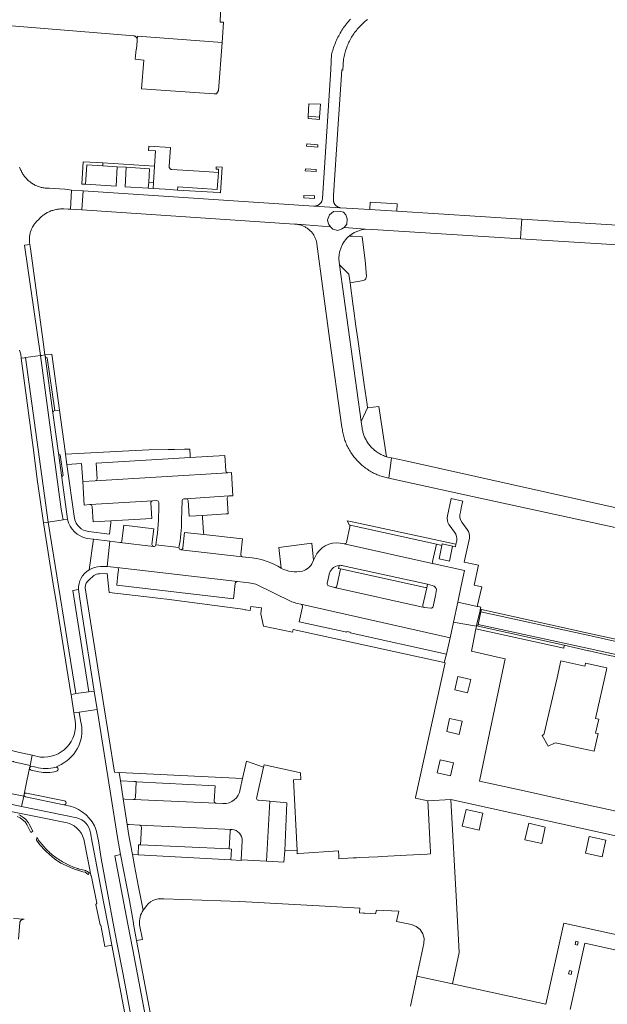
# Model space of a CAD drawing. Extents: x 152825 to 164088, y 457113 to 463005.
# Tile 193 of 256: x 157680 to 157831, y 460961 to 461213. Entities that reach past the tile are written whole.
import ezdxf

# ---------------------------------------------------------------- set-up
doc = ezdxf.new("R2010")
doc.units = 0
doc.header["$LTSCALE"] = 0.5
for name, color, linetype, lineweight in [('B-PV-VH-GESLOTENVERHARDING_ASFALT-GV', 251, 'CONTINUOUS', 18), ('B-PV-VH-ONVERHARD_ZAND-GV', 251, 'CONTINUOUS', 18), ('B-PV-VH-OPENVERHARDING-GV', 251, 'CONTINUOUS', 18), ('B-PV-VH-OPENVERHARDING_BETONELEMENT-GV', 251, 'CONTINUOUS', 18), ('B-PV-VH-OPENVERHARDING_BETONSTRAATSTEEN-GV', 251, 'CONTINUOUS', 18), ('B-PV-VH-OPENVERHARDING_STRAATBAKSTEEN-GV', 251, 'CONTINUOUS', 18)]:
    doc.layers.add(name, color=color, linetype=linetype, lineweight=lineweight)

msp = doc.modelspace()

# ---------------------------------------------------------------- linework, layer by layer
at = {"layer": 'B-PV-VH-GESLOTENVERHARDING_ASFALT-GV', "flags": 128}
for points in [[(157765.242, 461213.61), (157764.969, 461213.308), (157764.703, 461213), (157764.443, 461212.688), (157764.189, 461212.37), (157763.941, 461212.047), (157763.699, 461211.72), (157763.465, 461211.388), (157763.236, 461211.051), (157763.015, 461210.71), (157762.8, 461210.365), (157762.592, 461210.015), (157762.391, 461209.661), (157762.196, 461209.304), (157762.009, 461208.943), (157761.829, 461208.578), (157761.657, 461208.21), (157761.491, 461207.838), (157761.333, 461207.463), (157761.182, 461207.086), (157761.039, 461206.705), (157760.903, 461206.321), (157760.775, 461205.935), (157760.655, 461205.547), (157760.542, 461205.156), (157760.437, 461204.763), (157760.389, 461204.575), (157760.14, 461200.665), (157758.028, 461167.524), (157758.024, 461167.469), (157758.008, 461167.341), (157757.984, 461167.213), (157757.953, 461167.087), (157757.914, 461166.964), (157757.867, 461166.843), (157757.813, 461166.725), (157757.752, 461166.611), (157757.684, 461166.501), (157757.609, 461166.395), (157757.528, 461166.294), (157757.44, 461166.198), (157757.348, 461166.108), (157757.249, 461166.023), (157757.146, 461165.945), (157757.038, 461165.874), (157756.925, 461165.809), (157756.809, 461165.751), (157756.69, 461165.701), (157756.568, 461165.657), (157756.443, 461165.622), (157756.316, 461165.594), (157756.188, 461165.575), (157756.059, 461165.563), (157755.93, 461165.559), (157755.8, 461165.563), (157762.629, 461165.141), (157762.502, 461165.163), (157762.376, 461165.194), (157762.252, 461165.231), (157762.13, 461165.277), (157762.012, 461165.33), (157761.897, 461165.389), (157761.786, 461165.456), (157761.68, 461165.53), (157761.578, 461165.61), (157761.481, 461165.696), (157761.39, 461165.788), (157761.305, 461165.886), (157761.226, 461165.989), (157761.153, 461166.096), (157761.087, 461166.207), (157761.029, 461166.323), (157760.977, 461166.442), (157760.933, 461166.563), (157760.896, 461166.688), (157760.867, 461166.814), (157760.846, 461166.942), (157760.833, 461167.071), (157760.828, 461167.2), (157760.83, 461167.278), (157760.833, 461167.356), (157760.899, 461168.363), (157762.007, 461185.366), (157762.996, 461200.53), (157763.283, 461200.501), (157763.459, 461203.321), (157763.477, 461203.61), (157763.559, 461204.008), (157763.651, 461204.404), (157763.932, 461205.414), (157764.278, 461206.403), (157764.371, 461206.639), (157764.51, 461206.973), (157764.657, 461207.304), (157764.81, 461207.632), (157764.971, 461207.956), (157765.139, 461208.277), (157765.314, 461208.594), (157765.497, 461208.907), (157765.685, 461209.216), (157765.881, 461209.521), (157766.084, 461209.821), (157766.293, 461210.117), (157766.508, 461210.407), (157766.73, 461210.694), (157766.958, 461210.975), (157767.192, 461211.251), (157767.433, 461211.522), (157767.679, 461211.787), (157767.931, 461212.047), (157768.188, 461212.302), (157768.452, 461212.55), (157768.72, 461212.793), (157768.995, 461213.03), (157769.274, 461213.26), (157769.558, 461213.484)], [(157680.178, 461128.533), (157680.276, 461128.286), (157680.367, 461128.037), (157680.451, 461127.785), (157680.515, 461127.572), (157680.671, 461126.526), (157681.488, 461126.636), (157681.736, 461126.669), (157685.61, 461127.19), (157681.495, 461155.542), (157682.873, 461155.692), (157682.797, 461156.254), (157682.773, 461156.481), (157682.757, 461156.71), (157682.749, 461156.938), (157682.749, 461157.167), (157682.757, 461157.395), (157682.773, 461157.624), (157682.797, 461157.851), (157682.829, 461158.078), (157682.869, 461158.303), (157682.916, 461158.526), (157682.972, 461158.748), (157683.035, 461158.968), (157683.106, 461159.185), (157683.184, 461159.4), (157683.27, 461159.612), (157683.363, 461159.821), (157683.463, 461160.027), (157683.571, 461160.229), (157683.685, 461160.427), (157683.807, 461160.62), (157683.935, 461160.81), (157684.07, 461160.995), (157684.211, 461161.175), (157684.358, 461161.35), (157684.511, 461161.519), (157684.67, 461161.684), (157684.835, 461161.842), (157684.98, 461161.973), (157685.148, 461162.165), (157685.322, 461162.352), (157685.501, 461162.533), (157685.686, 461162.708), (157685.877, 461162.878), (157686.073, 461163.041), (157686.273, 461163.198), (157686.479, 461163.349), (157686.689, 461163.494), (157686.904, 461163.631), (157687.123, 461163.762), (157687.346, 461163.886), (157687.573, 461164.003), (157687.803, 461164.113), (157688.036, 461164.215), (157688.273, 461164.31), (157688.513, 461164.398), (157688.755, 461164.478), (157688.999, 461164.55), (157689.246, 461164.615), (157689.495, 461164.672), (157689.745, 461164.721), (157689.997, 461164.762), (157690.249, 461164.796), (157690.503, 461164.821), (157690.758, 461164.839), (157691.012, 461164.848), (157691.267, 461164.849), (157691.523, 461164.843), (157691.583, 461164.84), (157692.731, 461164.801), (157693.341, 461164.761), (157693.584, 461169.697), (157693.067, 461169.731), (157691.82, 461169.892), (157687.813, 461170.154), (157687.773, 461170.153), (157687.524, 461170.153), (157687.275, 461170.161), (157687.026, 461170.178), (157686.778, 461170.202), (157686.53, 461170.234), (157686.284, 461170.274), (157686.04, 461170.322), (157685.797, 461170.377), (157685.556, 461170.441), (157685.317, 461170.512), (157685.08, 461170.591), (157684.846, 461170.677), (157684.615, 461170.771), (157684.387, 461170.872), (157684.163, 461170.98), (157683.942, 461171.096), (157683.725, 461171.218), (157683.512, 461171.348), (157683.303, 461171.484), (157683.098, 461171.627), (157682.899, 461171.776), (157682.704, 461171.932), (157682.514, 461172.094), (157682.33, 461172.262), (157682.151, 461172.435), (157681.978, 461172.615), (157681.81, 461172.799), (157681.649, 461172.989), (157681.494, 461173.184), (157681.345, 461173.385), (157681.203, 461173.589), (157681.067, 461173.798), (157680.938, 461174.012), (157680.816, 461174.229), (157680.701, 461174.45), (157680.593, 461174.675), (157680.492, 461174.903), (157680.399, 461175.135), (157680.314, 461175.369), (157680.235, 461175.605)]]:
    msp.add_lwpolyline(points, dxfattribs=at)
msp.add_lwpolyline([(157683.008, 461154.699), (157682.873, 461155.692), (157681.495, 461155.542), (157685.61, 461127.19), (157685.9, 461127.229), (157686.73, 461127.34), (157686.266, 461130.754)], close=True, dxfattribs=at)
at = {"layer": 'B-PV-VH-ONVERHARD_ZAND-GV', "flags": 128}
for points in [[(157757.274, 461188.373), (157754.386, 461188.647), (157754.353, 461188.046), (157757.238, 461187.786)], [(157756.833, 461181.34), (157753.993, 461181.579), (157753.958, 461180.948), (157756.795, 461180.724)], [(157701.61, 461175.899), (157701.642, 461176.643), (157696.595, 461176.937), (157696.209, 461171.224), (157697.146, 461171.166), (157697.457, 461176.158)], [(157714.899, 461175.831), (157701.642, 461176.643), (157701.61, 461175.899), (157705.321, 461175.668), (157707.618, 461175.525), (157713.606, 461175.152), (157713.393, 461171.728), (157714.639, 461171.651)], [(157732.252, 461175.562), (157730.763, 461175.648), (157730.726, 461175.054), (157731.346, 461175.043), (157731.294, 461174.238), (157731.014, 461169.851), (157720.87, 461170.515), (157720.828, 461169.691), (157731.508, 461169.026), (157731.871, 461169.003)], [(157756.432, 461174.933), (157753.636, 461175.165), (157753.604, 461174.59), (157756.399, 461174.41)], [(157756.007, 461168.163), (157753.253, 461168.291), (157753.219, 461167.674), (157755.966, 461167.503)], [(157768.204, 461108.57), (157768.246, 461108.304), (157768.296, 461108.04), (157768.354, 461107.778), (157768.419, 461107.517), (157768.492, 461107.258), (157768.573, 461107.002), (157768.662, 461106.748), (157768.758, 461106.497), (157768.861, 461106.249), (157768.972, 461106.004), (157769.09, 461105.762), (157769.216, 461105.524), (157769.348, 461105.29), (157769.487, 461105.06), (157769.633, 461104.834), (157769.785, 461104.613), (157769.944, 461104.396), (157770.11, 461104.184), (157770.282, 461103.977), (157770.459, 461103.775), (157770.643, 461103.579), (157770.832, 461103.388), (157771.027, 461103.203), (157771.228, 461103.024), (157771.434, 461102.851), (157771.644, 461102.684), (157771.86, 461102.523), (157772.08, 461102.369), (157772.305, 461102.222), (157772.534, 461102.081), (157772.767, 461101.947), (157773.004, 461101.82), (157773.245, 461101.7), (157773.489, 461101.588), (157773.737, 461101.483), (157773.987, 461101.385), (157774.24, 461101.294), (157774.472, 461101.219), (157772.53, 461114.135), (157769.593, 461113.76), (157768.003, 461110.225)], [(157765.172, 461083.6), (157787.297, 461078.731), (157788.684, 461078.426), (157788.763, 461078.809), (157791.457, 461078.205), (157792.159, 461078.045), (157792.318, 461078.747), (157766.073, 461084.382), (157764.33, 461084.756), (157764.928, 461083.655)], [(157684.892, 461003.085), (157684.672, 461003.414), (157684.592, 461002.735), (157685.454, 461001.552), (157686.769, 461000.072), (157686.847, 461000), (157687.967, 460998.964), (157689.23, 460997.973), (157690.853, 460996.878), (157692.155, 460996.222), (157693.495, 460995.603), (157694.593, 460995.232), (157695.47, 460994.921), (157696.49, 460994.641), (157697.051, 460994.503), (157697.418, 460994.294), (157697.861, 460993.937), (157698.139, 460994.302), (157698.078, 460994.363), (157697.976, 460994.456), (157697.87, 460994.543), (157697.758, 460994.624), (157697.642, 460994.698), (157697.522, 460994.765), (157697.398, 460994.825), (157697.271, 460994.878), (157697.154, 460994.919), (157695.3, 460995.418), (157695.179, 460995.456), (157694.802, 460995.578), (157694.429, 460995.708), (157694.058, 460995.845), (157693.69, 460995.99), (157693.326, 460996.142), (157692.964, 460996.302), (157692.605, 460996.469), (157692.25, 460996.643), (157691.899, 460996.824), (157691.551, 460997.013), (157691.207, 460997.208), (157690.868, 460997.41), (157690.532, 460997.62), (157690.201, 460997.835), (157689.874, 460998.058), (157689.552, 460998.287), (157689.234, 460998.522), (157688.921, 460998.764), (157688.614, 460999.012), (157688.311, 460999.267), (157688.013, 460999.527), (157687.721, 460999.794), (157687.504, 461000), (157687.434, 461000.066), (157687.153, 461000.344), (157686.878, 461000.628), (157686.608, 461000.917), (157686.344, 461001.211), (157686.087, 461001.511), (157685.835, 461001.816), (157685.589, 461002.126), (157685.35, 461002.441), (157685.118, 461002.761)], [(157711.264, 461001.56), (157710.789, 461001.545), (157710.671, 460998.955), (157734.51, 460997.659), (157734.621, 461000.472), (157734.098, 461000.53)]]:
    msp.add_lwpolyline(points, close=True, dxfattribs=at)
for points in [[(157769.308, 461147.543), (157768.956, 461151.582), (157768.227, 461157.691), (157765.747, 461157.839), (157764.92, 461157.888), (157764.735, 461157.726), (157764.556, 461157.558), (157764.382, 461157.385), (157764.214, 461157.206), (157764.052, 461157.021), (157763.896, 461156.832), (157763.747, 461156.637), (157763.604, 461156.438), (157763.467, 461156.234), (157763.337, 461156.026), (157763.214, 461155.813), (157763.098, 461155.597), (157762.989, 461155.377), (157762.887, 461155.153), (157762.793, 461154.927), (157762.705, 461154.697), (157762.626, 461154.465), (157762.554, 461154.23), (157762.49, 461153.993), (157762.433, 461153.754), (157762.385, 461153.514), (157762.344, 461153.272), (157762.311, 461153.028), (157762.286, 461152.784), (157762.269, 461152.539), (157762.26, 461152.294), (157762.259, 461152.048), (157762.26, 461152.005), (157762.426, 461150.474), (157764.82, 461148.072), (157765.125, 461145.836)], [(157765.125, 461145.836), (157768.593, 461146.505)], [(157762.32, 461073.309), (157762.149, 461072.517), (157762.688, 461072.414), (157784.805, 461067.548), (157785.007, 461068.466), (157763.372, 461073.22)], [(157679.631, 461008.859), (157680.339, 461008.514), (157680.915, 461008.086), (157681.64, 461007.494), (157682.117, 461006.769), (157683.154, 461004.729), (157683.666, 461005.032), (157682.71, 461006.857), (157682.601, 461007.04), (157682.485, 461007.219), (157682.363, 461007.393), (157682.234, 461007.563), (157682.099, 461007.728), (157681.958, 461007.887), (157681.811, 461008.041), (157681.658, 461008.19), (157681.5, 461008.332), (157681.337, 461008.469), (157681.168, 461008.599), (157680.995, 461008.723), (157680.817, 461008.84), (157680.635, 461008.951), (157680.449, 461009.055), (157680.259, 461009.151), (157680.066, 461009.241)]]:
    msp.add_lwpolyline(points, dxfattribs=at)
at = {"layer": 'B-PV-VH-ONVERHARD_ZAND-GV'}
for points in [[(157768.593, 461146.505, 0.3518984), (157769.308, 461147.543)], [(157763.372, 461073.22, 0.0940765), (157762.32, 461073.309)]]:
    msp.add_lwpolyline(points, format="xyb", dxfattribs=at)
at = {"layer": 'B-PV-VH-OPENVERHARDING-GV', "flags": 128}
for points in [[(157786.442, 461062.731), (157787.044, 461065.575), (157787.295, 461067.079), (157787.203, 461067.391), (157786.99, 461067.706), (157786.699, 461067.933), (157786.233, 461068.117), (157785.007, 461068.466), (157784.805, 461067.548), (157783.827, 461063.104)], [(157784.157, 461062.506), (157784.202, 461062.496), (157784.255, 461062.49), (157785.868, 461062.315)]]:
    msp.add_lwpolyline(points, dxfattribs=at)
at = {"layer": 'B-PV-VH-OPENVERHARDING-GV'}
for points in [[(157783.827, 461063.104, 0.4246309), (157784.157, 461062.506)], [(157785.868, 461062.315, 0.428335), (157786.442, 461062.731)]]:
    msp.add_lwpolyline(points, format="xyb", dxfattribs=at)
at = {"layer": 'B-PV-VH-OPENVERHARDING_BETONELEMENT-GV', "flags": 128}
msp.add_lwpolyline([(157798.701, 461061.399), (157798.884, 461061.938), (157798.557, 461062.015), (157798.496, 461061.722), (157797.583, 461057.832), (157797.967, 461057.743), (157798.028, 461058.129)], close=True, dxfattribs=at)
at = {"layer": 'B-PV-VH-OPENVERHARDING_BETONSTRAATSTEEN-GV', "flags": 128}
for points in [[(157677.16, 461211.978), (157709.539, 461209.269), (157709.627, 461209.256), (157709.714, 461209.236), (157709.798, 461209.207), (157709.88, 461209.172), (157709.957, 461209.129), (157710.031, 461209.079), (157710.1, 461209.023), (157710.164, 461208.961), (157710.222, 461208.893), (157710.273, 461208.821), (157710.318, 461208.744), (157710.356, 461208.663), (157710.386, 461208.579), (157710.409, 461208.493), (157710.424, 461208.406), (157710.43, 461208.34), (157710.502, 461209.188), (157732.239, 461207.549), (157732.633, 461212.761), (157731.708, 461212.818), (157731.738, 461213.314), (157734.228, 461254.507)], [(157694.319, 461085.358), (157692.394, 461099.193), (157692.019, 461101.859), (157691.917, 461102.609), (157690.474, 461113.196), (157689.268, 461113.041), (157688.922, 461112.871), (157688.789, 461112.51), (157690.19, 461102.109), (157690.38, 461101.813), (157690.675, 461101.702), (157691.433, 461096.411), (157691.21, 461096.278), (157691.083, 461095.891), (157692.518, 461085.15)], [(157700.116, 461095.545), (157699.879, 461099.539), (157724.068, 461101.034), (157724.034, 461101.543), (157723.958, 461103.19), (157722.547, 461103.157), (157720.029, 461103.097)], [(157720.029, 461103.097), (157718.432, 461103.06), (157713.44, 461102.942), (157708.267, 461102.755), (157692.019, 461101.859), (157692.394, 461099.193), (157696.169, 461099.437), (157696.442, 461094.831), (157699.662, 461095.028)], [(157733.221, 461097.558), (157732.973, 461101.484), (157724.068, 461101.034), (157699.879, 461099.539), (157700.116, 461095.545)], [(157722.454, 461090.396), (157722.965, 461090.432), (157734.016, 461091.138), (157734.079, 461091.142), (157735.041, 461091.206), (157734.679, 461097.167), (157733.757, 461097.098), (157699.662, 461095.028), (157696.442, 461094.831), (157696.825, 461088.807), (157698.268, 461088.906), (157698.375, 461088.913)], [(157699.662, 461095.028), (157733.757, 461097.098)], [(157734.016, 461091.138), (157722.965, 461090.432)], [(157723.521, 461089.983), (157723.787, 461085.955), (157727.232, 461086.154), (157733.33, 461086.536), (157733.838, 461086.568), (157733.564, 461090.584)], [(157698.375, 461088.913), (157714.403, 461089.876), (157715.414, 461089.965)], [(157714.403, 461089.876), (157698.375, 461088.913)], [(157698.861, 461088.413), (157699.084, 461084.452), (157703.678, 461084.731)], [(157713.95, 461089.336), (157714.172, 461085.345), (157703.678, 461084.731), (157703.633, 461084.197)], [(157703.678, 461084.731), (157714.172, 461085.345), (157713.95, 461089.336)], [(157715.414, 461089.965), (157714.403, 461089.876)], [(157721.946, 461089.869), (157721.844, 461084.881)], [(157721.844, 461084.881), (157721.946, 461089.869)], [(157722.965, 461090.432), (157722.454, 461090.396)], [(157727.528, 461081.218), (157727.507, 461081.769), (157727.241, 461085.602), (157727.232, 461086.154), (157723.787, 461085.955), (157723.521, 461089.983)], [(157793.455, 461086.967), (157793.776, 461088.478), (157794.061, 461089.821), (157791.092, 461090.476), (157790.144, 461086.028)], [(157703.633, 461084.197), (157703.306, 461081.339), (157697.902, 461081.998)], [(157706.521, 461079.649), (157706.982, 461083.619), (157714.702, 461082.71), (157714.227, 461078.713)], [(157714.227, 461078.713), (157714.702, 461082.71), (157706.982, 461083.619), (157706.521, 461079.649)], [(157787.297, 461078.731), (157765.172, 461083.6), (157764.182, 461079.19)], [(157790.507, 461083.786), (157790.793, 461083.397), (157791.955, 461081.816)], [(157795.229, 461082.532), (157793.816, 461084.371)], [(157715.21, 461078.582), (157715.514, 461080.442)], [(157715.514, 461080.442), (157715.21, 461078.582), (157721.153, 461077.904)], [(157722.191, 461077.787), (157722.623, 461081.763), (157727.528, 461081.218)], [(157727.528, 461081.218), (157722.623, 461081.763), (157722.191, 461077.787)], [(157737.024, 461076.186), (157737.497, 461080.117), (157727.528, 461081.218)], [(157697.574, 461080.247), (157699.183, 461080.043), (157703.425, 461079.505), (157705.953, 461079.184), (157706.005, 461079.178)], [(157702.731, 461073.023), (157703.425, 461079.505), (157699.183, 461080.043), (157698.086, 461072.184)], [(157714.656, 461078.172), (157706.005, 461079.178), (157705.953, 461079.184), (157703.425, 461079.505), (157702.731, 461073.023), (157705.178, 461072.775), (157736.192, 461069.142), (157739.144, 461068.786)], [(157706.005, 461079.178), (157714.656, 461078.172)], [(157721.153, 461077.904), (157715.21, 461078.582)], [(157751.562, 461063.54), (157752.493, 461063.34), (157790.821, 461054.74), (157791.686, 461058.697), (157792.796, 461063.848), (157793.695, 461068.023), (157794.55, 461072.021), (157786.713, 461073.723), (157786.651, 461073.737), (157763.629, 461078.81), (157763.592, 461078.818), (157762.587, 461079.029)], [(157763.629, 461078.81), (157786.651, 461073.737)], [(157792.508, 461079.586), (157792.318, 461078.747), (157792.159, 461078.045), (157791.457, 461078.205), (157790.628, 461074.387), (157787.971, 461074.964), (157788.684, 461078.426), (157787.297, 461078.731), (157786.315, 461074.335)], [(157786.315, 461074.335), (157787.297, 461078.731)], [(157794.55, 461072.021), (157793.695, 461068.023), (157792.796, 461063.848), (157797.807, 461062.765), (157798.983, 461067.796), (157796.985, 461068.257), (157798.102, 461073.355), (157794.452, 461074.16), (157795.784, 461080.314)], [(157721.658, 461077.34), (157737.437, 461075.523)], [(157740.009, 461075.241), (157737.437, 461075.523), (157721.658, 461077.34)], [(157756.132, 461075.478), (157755.718, 461074.627), (157755.451, 461074.079)], [(157763.372, 461073.22), (157785.007, 461068.466), (157786.233, 461068.117), (157786.699, 461067.933), (157786.99, 461067.706), (157787.203, 461067.391), (157787.295, 461067.079), (157787.044, 461065.575), (157786.442, 461062.731)], [(157786.651, 461073.737), (157786.713, 461073.723), (157794.55, 461072.021)], [(157736.192, 461069.142), (157705.178, 461072.775)], [(157705.64, 461072.195), (157705.48, 461070.926), (157705.187, 461068.223), (157735.145, 461064.71), (157735.627, 461068.682)], [(157759.253, 461068.689), (157759.771, 461070.998)], [(157783.827, 461063.104), (157784.805, 461067.548), (157762.688, 461072.414), (157761.726, 461067.956)], [(157740.893, 461068.464), (157750.186, 461063.987)], [(157785.868, 461062.315), (157784.255, 461062.49), (157784.202, 461062.496), (157784.157, 461062.506), (157761.106, 461067.615), (157761.091, 461067.618), (157759.631, 461068.062)], [(157761.106, 461067.615), (157784.157, 461062.506)], [(157790.821, 461054.74), (157752.493, 461063.34)], [(157752.895, 461062.686), (157752.026, 461058.813), (157764.274, 461056.127), (157764.291, 461056.315), (157765.152, 461056.158), (157765.118, 461055.951), (157789.889, 461050.475), (157790.821, 461054.74)], [(157833.466, 461010.167), (157821.649, 461012.774), (157809.832, 461015.381), (157798.371, 461017.91), (157800.607, 461028.608), (157803.138, 461040.716), (157804.937, 461049.324), (157802.983, 461049.76), (157796.283, 461051.255), (157796.632, 461053.027), (157797.428, 461057.054), (157797.555, 461057.692), (157797.054, 461057.788), (157792.123, 461058.602), (157791.686, 461058.697), (157790.821, 461054.74), (157789.889, 461050.475), (157789.301, 461048.337), (157789.528, 461048.287), (157781.927, 461013.668), (157781.904, 461013.566), (157785.07, 461012.873), (157790.975, 461013.183), (157846.184, 461000.992)], [(157741.107, 461013.438), (157741.109, 461013.475), (157742.88, 461021.493), (157738.513, 461023.075), (157737.524, 461018.621), (157736.903, 461015.824)], [(157736.903, 461015.824), (157737.524, 461018.621), (157705.766, 461020.119), (157706.11, 461017.978), (157709.62, 461017.811), (157710.148, 461017.802)], [(157748.875, 461012.365), (157748.328, 460999.966), (157751.507, 461000.132), (157750.564, 461018.22), (157752.461, 461018.319), (157752.371, 461020.056), (157749.714, 461020.63), (157743.008, 461022.111), (157742.88, 461021.493), (157741.109, 461013.475), (157741.107, 461013.438)], [(157710.157, 461017.688), (157710.007, 461013.684)], [(157710.148, 461017.802), (157710.157, 461017.688), (157730.429, 461016.733), (157730.227, 461012.737)], [(157730.227, 461012.737), (157730.429, 461016.733), (157710.157, 461017.688)], [(157732.435, 461012.135), (157730.687, 461012.205), (157709.469, 461013.179), (157707.298, 461013.302), (157706.853, 461013.327), (157707.844, 461006.741), (157708.354, 461006.736)], [(157709.469, 461013.179), (157730.687, 461012.205)], [(157717.267, 460987.657), (157736.813, 460987.013), (157758.683, 460985.823), (157767.598, 460985.287), (157767.526, 460984.086), (157768.553, 460984.024), (157768.872, 460984.004), (157771.656, 460983.829), (157771.867, 460984.796), (157777.632, 460984.488), (157777.061, 460981.854), (157780.912, 460981.049), (157782.091, 460980.577), (157783.089, 460979.792), (157783.783, 460978.727), (157784.132, 460977.484), (157784.078, 460976.241), (157782.274, 460967.838), (157791.389, 460965.881), (157793.158, 460973.875), (157792.437, 460986.865), (157790.975, 461013.183), (157785.07, 461012.873), (157785.146, 461011.433), (157785.68, 461001.209), (157785.751, 460999.861), (157785.785, 460999.212), (157784.916, 460999.167), (157779.613, 460998.889), (157778.195, 460998.815), (157773.122, 460998.549), (157772.254, 460998.504), (157767.61, 460998.261), (157766.741, 460998.215), (157765.896, 460998.171), (157763.13, 460998.026), (157762.261, 460997.981), (157762.227, 460998.63), (157762.156, 460999.978), (157751.988, 460999.297), (157751.551, 460999.274), (157751.549, 460999.322), (157751.507, 461000.132), (157748.328, 460999.966), (157748.139, 460997.076), (157743.62, 460997.314), (157740.404, 460997.483), (157737.108, 460997.657)], [(157730.687, 461012.205), (157732.435, 461012.135)], [(157737.384, 461002.565), (157737.108, 460997.657), (157740.404, 460997.483), (157743.62, 460997.314), (157744.477, 461012.738), (157741.571, 461012.985)], [(157741.571, 461012.985), (157744.477, 461012.738), (157748.875, 461012.365)], [(157708.354, 461006.736), (157711.019, 461006.577), (157711.11, 461006.573), (157734.739, 461005.506), (157734.82, 461005.502)], [(157734.739, 461005.506), (157711.11, 461006.573)], [(157711.522, 461006.107), (157711.264, 461001.56), (157734.098, 461000.53), (157734.278, 461005.011)], [(157737.108, 460997.657), (157737.116, 460997.517), (157734.51, 460997.659), (157710.671, 460998.955), (157709.221, 460999.034), (157709.812, 460995.725), (157709.926, 460995.239), (157710.535, 460992.093), (157710.635, 460991.625), (157711.973, 460984.809), (157712.381, 460985.319)], [(157679.937, 460977.363), (157680.305, 460981.59), (157680.324, 460981.679), (157680.35, 460981.766), (157680.384, 460981.85), (157680.425, 460981.931), (157680.473, 460982.008), (157680.528, 460982.08), (157680.589, 460982.147), (157680.655, 460982.209), (157680.727, 460982.265), (157680.803, 460982.314), (157680.884, 460982.356), (157680.967, 460982.391), (157681.054, 460982.418), (157681.142, 460982.438), (157681.233, 460982.45), (157681.323, 460982.453), (157681.393, 460982.451), (157678.635, 460982.664)], [(157839.986, 460977.085), (157820.02, 460981.461), (157815.409, 460960.607), (157791.389, 460965.881), (157782.274, 460967.838), (157780.626, 460960.161)], [(157821.686, 460959.221), (157825.414, 460976.26), (157871.785, 460965.988)]]:
    msp.add_lwpolyline(points, dxfattribs=at)
for points in [[(157732.239, 461207.549), (157710.502, 461209.188), (157710.43, 461208.34), (157710.404, 461208.034), (157710.219, 461205.86), (157710.16, 461205.864), (157709.881, 461203.265), (157712.113, 461203.045), (157711.503, 461195.712), (157730.239, 461194.427), (157730.773, 461194.39), (157731.311, 461195.229)], [(157757.274, 461188.373), (157757.483, 461191.701), (157754.563, 461191.828), (157754.386, 461188.647)], [(157718.948, 461180.624), (157713.389, 461180.947), (157713.325, 461179.843), (157715.142, 461179.737), (157714.899, 461175.831), (157714.639, 461171.651), (157714.541, 461170.083), (157717.586, 461169.893), (157720.828, 461169.691), (157720.87, 461170.515), (157731.014, 461169.851), (157731.294, 461174.238), (157727.734, 461174.46), (157719.366, 461174.946), (157719.353, 461174.947), (157719.276, 461174.957), (157719.201, 461174.975), (157719.128, 461175.001), (157719.058, 461175.034), (157718.992, 461175.074), (157718.93, 461175.12), (157718.873, 461175.173), (157718.822, 461175.232), (157718.777, 461175.295), (157718.74, 461175.363), (157718.709, 461175.434), (157718.686, 461175.508), (157718.67, 461175.583), (157718.663, 461175.661), (157718.663, 461175.738)], [(157701.61, 461175.899), (157697.457, 461176.158), (157697.146, 461171.166), (157705.01, 461170.676), (157705.321, 461175.668)], [(157713.606, 461175.152), (157707.618, 461175.525), (157707.307, 461170.533), (157713.295, 461170.16), (157713.393, 461171.728)], [(157714.639, 461171.651), (157713.393, 461171.728), (157713.295, 461170.16), (157714.541, 461170.083)], [(157696.565, 461169.499), (157693.584, 461169.697), (157693.341, 461164.761), (157696.253, 461164.568)], [(157777.227, 461166.179), (157770.265, 461166.613), (157770.192, 461164.662), (157777.127, 461164.225)], [(157763.392, 461164.011), (157762.378, 461164.245), (157760.896, 461164.167), (157759.809, 461163.313), (157759.352, 461162.03), (157759.518, 461161.285), (157759.647, 461160.812), (157760.108, 461160.28), (157760.662, 461159.641), (157761.988, 461159.329), (157763.002, 461159.719), (157763.47, 461159.953), (157763.56, 461160.061), (157764.251, 461160.89), (157764.329, 461162.294), (157764.017, 461163.308)], [(157688.514, 461127.583), (157686.73, 461127.34), (157686.764, 461127.077), (157686.939, 461126.698), (157687.321, 461126.597), (157689.268, 461113.041), (157690.474, 461113.196)], [(157797.583, 461057.832), (157798.496, 461061.722), (157798.557, 461062.015), (157798.68, 461062.584), (157797.995, 461062.707), (157797.807, 461062.765), (157792.796, 461063.848), (157791.686, 461058.697), (157792.123, 461058.602), (157797.054, 461057.788), (157797.555, 461057.692)], [(157854.339, 461049.281), (157845.767, 461051.04), (157844.463, 461051.308), (157827.757, 461055.043), (157798.701, 461061.399), (157798.028, 461058.129), (157826.786, 461051.863), (157843.917, 461048.104), (157844.814, 461047.922), (157853.689, 461046.12)], [(157798.701, 461061.399), (157827.757, 461055.043), (157844.463, 461051.308), (157845.767, 461051.04), (157854.339, 461049.281), (157854.48, 461049.804), (157845.543, 461051.728), (157827.847, 461055.568), (157798.884, 461061.938)], [(157797.979, 461057.74), (157797.967, 461057.743), (157797.583, 461057.832), (157797.555, 461057.692), (157797.428, 461057.054), (157819.987, 461052.084), (157820.146, 461052.785)], [(157853.57, 461045.483), (157853.689, 461046.12), (157844.814, 461047.922), (157843.917, 461048.104), (157826.786, 461051.863), (157798.028, 461058.129), (157797.967, 461057.743), (157797.979, 461057.74), (157820.146, 461052.785), (157826.321, 461051.405), (157826.532, 461051.358), (157831.778, 461050.206), (157833.11, 461049.913), (157843.748, 461047.577), (157844.324, 461047.47), (157850.696, 461046.115)], [(157792.833, 461044.791), (157796.099, 461043.969), (157795.248, 461040.587), (157792.047, 461041.31)], [(157636.667, 461030.384), (157640.967, 461030.182), (157643.319, 461030.049), (157647.424, 461029.18), (157672.64, 461023.936), (157674.629, 461023.536), (157678.508, 461022.954), (157678.571, 461022.944), (157678.632, 461022.926), (157678.653, 461022.916), (157678.716, 461022.901), (157682.934, 461021.908), (157683.487, 461024.574), (157679.846, 461025.376), (157675.623, 461026.361), (157673.694, 461026.708), (157649.144, 461031.828), (157641.108, 461032.448), (157636.874, 461032.716)], [(157790.687, 461034.019), (157793.942, 461033.305), (157793.125, 461029.86), (157789.94, 461030.615)], [(157665.39, 461017.338), (157653.3, 461019.836), (157647.273, 461021.126), (157641.436, 461022.361), (157635.713, 461022.784), (157633.886, 461022.98), (157633.748, 461020.609), (157640.749, 461020.118), (157641.954, 461019.836), (157655.965, 461016.67), (157659.102, 461015.932), (157663.935, 461014.778), (157677.092, 461012.153), (157680.748, 461011.373), (157681.3, 461014.032), (157677.49, 461014.813), (157676.833, 461014.974), (157676.771, 461014.991), (157676.707, 461015), (157676.461, 461015.064)], [(157788.22, 461023.366), (157791.668, 461022.61), (157790.926, 461019.225), (157787.468, 461019.997)], [(157748.328, 460999.966), (157748.875, 461012.365), (157744.477, 461012.738), (157743.62, 460997.314), (157748.139, 460997.076)], [(157791.389, 460965.881), (157815.409, 460960.607), (157820.02, 460981.461), (157839.986, 460977.085), (157840.609, 460979.223), (157840.664, 460979.413), (157841.753, 460983.15), (157846.905, 461000.833), (157846.184, 461000.992), (157790.975, 461013.183), (157792.437, 460986.865), (157793.158, 460973.875)], [(157798.256, 461005.354), (157793.939, 461006.339), (157794.918, 461010.629), (157799.242, 461009.671)], [(157810.009, 461002.868), (157811.008, 461007.097), (157815.252, 461006.078), (157814.351, 461001.888)], [(157830.828, 461002.711), (157829.875, 460998.426), (157825.559, 460999.383), (157826.496, 461003.66)], [(157722.271, 460913.395), (157722.209, 460913.584), (157722.138, 460913.829), (157722.074, 460914.076), (157722.018, 460914.326), (157721.974, 460914.553), (157716.177, 460945.55), (157714.096, 460956.679), (157710.298, 460976.985), (157709.516, 460981.167), (157709.484, 460981.445), (157708.422, 460987.262), (157706.166, 460999.063), (157704.654, 460998.752), (157708.051, 460981.174), (157709.281, 460974.559), (157712.016, 460960.14), (157716.693, 460935.407), (157720.766, 460914.264), (157720.995, 460913.156)], [(157823.74, 460976.631), (157823.552, 460975.782), (157822.918, 460975.922), (157823.105, 460976.771)], [(157822.082, 460969.117), (157821.895, 460968.267), (157821.26, 460968.408), (157821.447, 460969.257)]]:
    msp.add_lwpolyline(points, close=True, dxfattribs=at)
at = {"layer": 'B-PV-VH-OPENVERHARDING_BETONSTRAATSTEEN-GV'}
for points in [[(157733.757, 461097.098, -0.3835992), (157733.221, 461097.558)], [(157700.116, 461095.545, -0.3471408), (157699.662, 461095.028)], [(157699.662, 461095.028, 0.3471408), (157700.116, 461095.545)], [(157733.564, 461090.584, -0.3538672), (157734.016, 461091.138)], [(157698.375, 461088.913, -0.4077121), (157698.861, 461088.413)], [(157714.403, 461089.876, 0.3938216), (157713.95, 461089.336)], [(157713.95, 461089.336, -0.3938216), (157714.403, 461089.876)], [(157715.963, 461089.462, 0.3764544), (157715.414, 461089.965)], [(157715.414, 461089.965, -0.3764544), (157715.963, 461089.462)], [(157715.514, 461080.442, 0.0335971), (157715.963, 461089.462)], [(157715.963, 461089.462, -0.0335971), (157715.514, 461080.442)], [(157722.454, 461090.396, 0.3797064), (157721.946, 461089.869)], [(157721.946, 461089.869, -0.3797064), (157722.454, 461090.396)], [(157723.521, 461089.983, 0.3275709), (157722.965, 461090.432)], [(157722.965, 461090.432, -0.3275709), (157723.521, 461089.983)], [(157790.144, 461086.028, 0.19848), (157790.507, 461083.786)], [(157793.816, 461084.371, -0.2322881), (157793.455, 461086.967)], [(157692.518, 461085.15, 0.2999314), (157697.574, 461080.247)], [(157697.902, 461081.998, -0.3158603), (157694.319, 461085.358)], [(157721.844, 461084.881, -0.0459972), (157721.153, 461077.904)], [(157721.153, 461077.904, 0.0459972), (157721.844, 461084.881)], [(157791.955, 461081.816, -0.2246386), (157792.508, 461079.586)], [(157795.784, 461080.314, 0.2200067), (157795.229, 461082.532)], [(157706.005, 461079.178, 0.424514), (157706.521, 461079.649)], [(157706.521, 461079.649, -0.424514), (157706.005, 461079.178)], [(157714.227, 461078.713, 0.4042106), (157714.656, 461078.172)], [(157714.656, 461078.172, -0.4042106), (157714.227, 461078.713)], [(157714.656, 461078.172, 0.4045253), (157715.21, 461078.582)], [(157715.21, 461078.582, -0.4045253), (157714.656, 461078.172)], [(157762.587, 461079.029, 0.3363741), (157756.132, 461075.478)], [(157764.182, 461079.19, -0.4108862), (157763.629, 461078.81)], [(157721.153, 461077.904, 0.4274909), (157721.658, 461077.34)], [(157721.658, 461077.34, -0.4274909), (157721.153, 461077.904)], [(157721.658, 461077.34, 0.38156), (157722.191, 461077.787)], [(157722.191, 461077.787, -0.38156), (157721.658, 461077.34)], [(157737.437, 461075.523, -0.2547162), (157737.024, 461076.186)], [(157698.086, 461072.184, -0.1354898), (157700.987, 461072.987)], [(157700.987, 461072.987, -0.0401442), (157702.731, 461073.023)], [(157747.387, 461072.569, 0.1116652), (157740.009, 461075.241)], [(157755.451, 461074.079, -0.2360523), (157752.86, 461071.853)], [(157760.514, 461072.393, -0.1857847), (157762.32, 461073.309)], [(157762.32, 461073.309, -0.0940765), (157763.372, 461073.22)], [(157786.651, 461073.737, -0.4097881), (157786.315, 461074.335)], [(157786.315, 461074.335, 0.4097881), (157786.651, 461073.737)], [(157705.178, 461072.775, -0.3416169), (157705.64, 461072.195)], [(157752.86, 461071.853, -0.1717528), (157747.387, 461072.569)], [(157759.771, 461070.998, -0.1740669), (157760.514, 461072.393)], [(157735.627, 461068.682, -0.4145812), (157736.192, 461069.142)], [(157739.144, 461068.786, -0.0389283), (157740.893, 461068.464)], [(157759.631, 461068.062, -0.4331206), (157759.253, 461068.689)], [(157761.726, 461067.956, -0.3693889), (157761.106, 461067.615)], [(157750.186, 461063.987, 0.0299419), (157751.562, 461063.54)], [(157752.493, 461063.34, -0.367298), (157752.895, 461062.686)], [(157784.157, 461062.506, -0.4246309), (157783.827, 461063.104)], [(157786.442, 461062.731, -0.428335), (157785.868, 461062.315)], [(157732.435, 461012.135, 0.3887943), (157736.903, 461015.824)], [(157736.903, 461015.824, -0.3887943), (157732.435, 461012.135)], [(157710.007, 461013.684, -0.3540948), (157709.469, 461013.179)], [(157730.227, 461012.737, 0.3886873), (157730.687, 461012.205)], [(157730.687, 461012.205, -0.3886873), (157730.227, 461012.737)], [(157741.571, 461012.985, -0.4221287), (157741.107, 461013.438)], [(157741.107, 461013.438, 0.4221287), (157741.571, 461012.985)], [(157711.11, 461006.573, -0.3687529), (157711.522, 461006.107)], [(157734.278, 461005.011, -0.4119244), (157734.739, 461005.506)], [(157734.82, 461005.502, -0.4096388), (157737.384, 461002.565)], [(157712.381, 460985.319, -0.3028907), (157717.267, 460987.657)]]:
    msp.add_lwpolyline(points, format="xyb", dxfattribs=at)
at = {"layer": 'B-PV-VH-OPENVERHARDING_STRAATBAKSTEEN-GV', "flags": 128}
for points in [[(157755.8, 461165.563), (157696.565, 461169.499), (157696.253, 461164.568), (157750.858, 461160.955), (157750.906, 461160.952), (157751.075, 461160.944), (157751.293, 461160.926), (157751.51, 461160.901), (157760.108, 461160.28), (157759.647, 461160.812), (157759.518, 461161.285), (157759.352, 461162.03), (157759.809, 461163.313), (157760.896, 461164.167), (157762.378, 461164.245), (157763.392, 461164.011), (157764.017, 461163.308), (157764.329, 461162.294), (157764.251, 461160.89), (157763.56, 461160.061), (157769.057, 461159.647), (157770.839, 461159.536), (157808.879, 461157.157), (157809.052, 461159.9), (157809.198, 461162.209), (157777.127, 461164.225), (157770.192, 461164.662), (157762.679, 461165.135), (157762.629, 461165.141)], [(157876.532, 461152.926), (157876.745, 461152.933), (157876.965, 461152.933), (157877.185, 461152.925), (157877.405, 461152.909), (157877.624, 461152.885), (157877.841, 461152.853), (157878.045, 461152.816), (157886.371, 461152.209), (157893.962, 461151.813), (157894.128, 461151.805), (157914.885, 461150.601), (157915.196, 461155.552), (157809.198, 461162.209), (157809.052, 461159.9), (157808.879, 461157.157)], [(157760.108, 461160.28), (157751.51, 461160.901), (157751.726, 461160.867), (157751.94, 461160.826), (157752.153, 461160.777), (157752.364, 461160.72), (157752.573, 461160.656), (157752.779, 461160.583), (157752.982, 461160.504), (157753.183, 461160.417), (157753.38, 461160.322), (157753.573, 461160.221), (157753.762, 461160.112), (157753.948, 461159.997), (157754.129, 461159.875), (157754.306, 461159.746), (157754.477, 461159.611), (157754.644, 461159.47), (157754.805, 461159.323), (157754.961, 461159.17), (157755.111, 461159.011), (157755.255, 461158.847), (157755.394, 461158.678), (157755.525, 461158.504), (157755.651, 461158.325), (157755.769, 461158.142), (157755.881, 461157.954), (157755.986, 461157.763), (157756.084, 461157.567), (157756.175, 461157.369), (157756.258, 461157.167), (157756.334, 461156.962), (157756.403, 461156.755), (157756.463, 461156.545), (157756.516, 461156.333), (157756.562, 461156.119), (157756.599, 461155.904), (157759.866, 461131.588), (157763.043, 461108.781), (157763.084, 461108.437), (157763.133, 461108.095), (157763.19, 461107.753), (157763.255, 461107.413), (157763.328, 461107.074), (157763.409, 461106.738), (157763.497, 461106.403), (157763.593, 461106.07), (157763.696, 461105.74), (157763.808, 461105.412), (157763.927, 461105.087), (157764.053, 461104.765), (157764.187, 461104.445), (157764.328, 461104.129), (157764.476, 461103.816), (157764.631, 461103.507), (157764.794, 461103.201), (157764.964, 461102.9), (157765.14, 461102.602), (157765.324, 461102.308), (157765.514, 461102.019), (157765.711, 461101.734), (157765.914, 461101.454), (157766.124, 461101.178), (157766.34, 461100.908), (157766.562, 461100.642), (157766.79, 461100.382), (157767.025, 461100.127), (157767.265, 461099.878), (157767.51, 461099.634), (157767.697, 461099.456), (157768.117, 461099.078), (157768.55, 461098.716), (157768.822, 461098.502), (157769.099, 461098.295), (157769.381, 461098.094), (157769.668, 461097.9), (157769.958, 461097.712), (157770.253, 461097.532), (157770.552, 461097.358), (157770.856, 461097.19), (157771.162, 461097.03), (157771.473, 461096.878), (157771.787, 461096.732), (157772.104, 461096.594), (157772.424, 461096.463), (157772.748, 461096.339), (157773.074, 461096.223), (157773.402, 461096.115), (157773.733, 461096.014), (157774.067, 461095.921), (157774.402, 461095.836), (157774.739, 461095.758), (157775.064, 461095.691), (157775.79, 461100.917), (157775.125, 461101.043), (157774.472, 461101.219), (157774.24, 461101.294), (157773.987, 461101.385), (157773.737, 461101.483), (157773.489, 461101.588), (157773.245, 461101.7), (157773.004, 461101.82), (157772.767, 461101.947), (157772.534, 461102.081), (157772.305, 461102.222), (157772.08, 461102.369), (157771.86, 461102.523), (157771.644, 461102.684), (157771.434, 461102.851), (157771.228, 461103.024), (157771.027, 461103.203), (157770.832, 461103.388), (157770.643, 461103.579), (157770.459, 461103.775), (157770.282, 461103.977), (157770.11, 461104.184), (157769.944, 461104.396), (157769.785, 461104.613), (157769.633, 461104.834), (157769.487, 461105.06), (157769.348, 461105.29), (157769.216, 461105.524), (157769.09, 461105.762), (157768.972, 461106.004), (157768.861, 461106.249), (157768.758, 461106.497), (157768.662, 461106.748), (157768.573, 461107.002), (157768.492, 461107.258), (157768.419, 461107.517), (157768.354, 461107.778), (157768.296, 461108.04), (157768.246, 461108.304), (157768.204, 461108.57), (157768.003, 461110.225), (157762.426, 461150.474), (157762.26, 461152.005), (157762.259, 461152.048), (157762.26, 461152.294), (157762.269, 461152.539), (157762.286, 461152.784), (157762.311, 461153.028), (157762.344, 461153.272), (157762.385, 461153.514), (157762.433, 461153.754), (157762.49, 461153.993), (157762.554, 461154.23), (157762.626, 461154.465), (157762.705, 461154.697), (157762.793, 461154.927), (157762.887, 461155.153), (157762.989, 461155.377), (157763.098, 461155.597), (157763.214, 461155.813), (157763.337, 461156.026), (157763.467, 461156.234), (157763.604, 461156.438), (157763.747, 461156.637), (157763.896, 461156.832), (157764.052, 461157.021), (157764.214, 461157.206), (157764.382, 461157.385), (157764.556, 461157.558), (157764.735, 461157.726), (157764.92, 461157.888), (157764.945, 461157.909), (157765.142, 461158.065), (157765.344, 461158.215), (157765.551, 461158.358), (157765.762, 461158.495), (157765.977, 461158.625), (157766.196, 461158.748), (157766.419, 461158.864), (157766.646, 461158.973), (157766.876, 461159.074), (157767.109, 461159.168), (157767.345, 461159.255), (157767.584, 461159.334), (157767.824, 461159.406), (157768.068, 461159.47), (157768.313, 461159.526), (157768.56, 461159.574), (157768.808, 461159.615), (157769.057, 461159.647), (157763.56, 461160.061), (157763.47, 461159.953), (157763.002, 461159.719), (157761.988, 461159.329), (157760.662, 461159.641)], [(157762.426, 461150.474), (157768.003, 461110.225), (157769.593, 461113.76), (157769.468, 461114.637), (157768.745, 461119.736), (157767.092, 461131.405), (157766.638, 461134.732), (157766.011, 461139.329), (157765.932, 461139.908), (157765.125, 461145.836), (157764.82, 461148.072)], [(157686.335, 461084.207), (157687.237, 461084.345), (157687.536, 461084.391), (157681.736, 461126.669), (157681.488, 461126.636), (157680.671, 461126.526), (157683.848, 461102.311), (157684.745, 461095.389), (157685.471, 461090.151)], [(157685.61, 461127.19), (157681.736, 461126.669), (157687.536, 461084.391), (157691.392, 461084.978), (157690.928, 461087.761)], [(157690.19, 461102.109), (157688.789, 461112.51), (157686.773, 461127.003), (157686.764, 461127.077), (157686.73, 461127.34), (157685.9, 461127.229), (157685.61, 461127.19), (157690.928, 461087.761), (157691.392, 461084.978), (157692.518, 461085.15), (157691.083, 461095.891)], [(157689.268, 461113.041), (157687.321, 461126.597), (157686.939, 461126.698), (157686.764, 461127.077), (157686.773, 461127.003), (157688.789, 461112.51), (157688.922, 461112.871)], [(157691.083, 461095.891), (157691.21, 461096.278), (157691.433, 461096.411), (157690.675, 461101.702), (157690.38, 461101.813), (157690.19, 461102.109)], [(157779.017, 461100.2), (157775.79, 461100.917), (157775.064, 461095.691), (157794.611, 461091.449), (157860.018, 461077.255), (157861.472, 461081.869)], [(157693.433, 461040.194), (157694.382, 461040.33), (157694.682, 461040.373), (157687.536, 461084.391), (157687.237, 461084.345), (157686.335, 461084.207), (157687.98, 461073.907), (157688.923, 461068.006), (157689.423, 461065.048), (157690.385, 461059.122), (157693.403, 461040.379)], [(157698.736, 461040.952), (157699.406, 461041.048), (157696.227, 461061.166), (157695.339, 461067.124), (157693.921, 461066.874), (157698.032, 461040.851)], [(157827.827, 461025.578), (157828.829, 461030.113), (157828.194, 461030.253), (157828.985, 461033.837), (157828.204, 461034.009), (157830.958, 461046.475), (157831.079, 461047.03), (157825.609, 461048.225), (157825.488, 461047.683), (157825.433, 461047.44), (157819.253, 461048.802), (157818.274, 461044.425), (157816.739, 461037.802), (157815.55, 461032.669), (157815.041, 461030.471), (157814.906, 461029.886), (157814.466, 461029.648), (157815.88, 461027.046), (157815.982, 461026.859), (157817.766, 461027.73), (157819.53, 461027.377), (157824.607, 461026.276)], [(157693.433, 461040.194), (157694.184, 461035.408), (157695.507, 461035.599), (157700.151, 461036.269), (157699.406, 461041.048), (157698.736, 461040.952), (157698.032, 461040.851), (157694.682, 461040.373), (157694.382, 461040.33)]]:
    msp.add_lwpolyline(points, close=True, dxfattribs=at)
for points in [[(157691.392, 461084.978), (157687.536, 461084.391), (157694.682, 461040.373), (157698.032, 461040.851), (157693.921, 461066.874), (157695.339, 461067.124)], [(157692.518, 461085.15), (157691.392, 461084.978)], [(157698.086, 461072.184), (157699.183, 461080.043), (157697.574, 461080.247)], [(157755.451, 461074.079), (157755.718, 461074.627), (157755.279, 461078.999), (157746.857, 461077.869), (157747.387, 461072.569)], [(157705.178, 461072.775), (157702.731, 461073.023)], [(157698.038, 461069.546), (157699.318, 461070.705)], [(157700.733, 461071.161), (157702.748, 461071.251), (157703.202, 461066.352), (157714.333, 461065.065), (157716.393, 461064.827), (157718.035, 461064.637), (157738.133, 461061.991), (157738.16, 461061.885), (157739.492, 461061.744), (157739.609, 461062.718), (157742.391, 461062.384), (157742.211, 461060.886), (157742.886, 461057.685), (157750.334, 461056.125), (157750.495, 461056.857), (157789.301, 461048.337), (157789.889, 461050.475), (157765.118, 461055.951), (157765.152, 461056.158), (157764.291, 461056.315), (157764.274, 461056.127), (157752.026, 461058.813), (157752.895, 461062.686)], [(157735.627, 461068.682), (157735.145, 461064.71), (157705.187, 461068.223), (157705.48, 461070.926), (157705.64, 461072.195)], [(157739.144, 461068.786), (157736.192, 461069.142)], [(157750.186, 461063.987), (157740.893, 461068.464)], [(157695.339, 461067.124), (157696.227, 461061.166), (157699.406, 461041.048), (157700.151, 461036.269), (157703.489, 461015.314), (157705.345, 461003.447), (157706.166, 460999.063), (157708.422, 460987.262), (157709.484, 460981.445), (157709.516, 460981.167), (157710.298, 460976.985)], [(157711.973, 460984.809), (157710.635, 460991.625), (157710.535, 460992.093), (157709.926, 460995.239), (157709.812, 460995.725), (157709.221, 460999.034), (157708.286, 461003.987), (157707.844, 461006.741), (157706.853, 461013.327), (157706.11, 461017.978), (157705.766, 461020.119), (157704.577, 461020.166), (157701.708, 461038.351), (157697.078, 461067.536), (157697.078, 461067.646)], [(157752.493, 461063.34), (157751.562, 461063.54)], [(157695.855, 461033.507), (157695.507, 461035.599), (157694.184, 461035.408), (157694.505, 461033.449)], [(157712.016, 460960.14), (157709.281, 460974.559), (157708.051, 460981.174), (157704.654, 460998.752), (157706.166, 460999.063), (157705.345, 461003.447), (157703.489, 461015.314), (157700.151, 461036.269), (157695.507, 461035.599), (157695.855, 461033.507)], [(157685.603, 461024.085), (157683.487, 461024.574), (157682.934, 461021.908), (157682.838, 461021.448)], [(157682.789, 461021.209), (157682.121, 461017.988), (157681.417, 461014.598)], [(157683.184, 461020.721), (157685.161, 461020.33)], [(157685.161, 461020.33), (157683.184, 461020.721)], [(157684.362, 461021.493), (157683.39, 461021.739)], [(157683.39, 461021.739), (157684.362, 461021.493)], [(157690.873, 461022.215), (157689.504, 461021.476)], [(157689.504, 461021.476), (157690.873, 461022.215)], [(157691.79, 461012.829), (157681.958, 461014.833)], [(157681.958, 461014.833), (157691.79, 461012.829)], [(157681.351, 461014.281), (157681.3, 461014.032), (157680.748, 461011.373), (157694.948, 461008.48)], [(157681.744, 461013.852), (157691.579, 461011.837)], [(157693.176, 461011.482), (157691.579, 461011.837), (157681.744, 461013.852)], [(157676.225, 461010.438), (157684.368, 461008.819), (157685.287, 461008.636), (157692.411, 461007.22), (157693.083, 461007.011), (157693.693, 461006.723), (157694.23, 461006.395), (157694.939, 461005.858), (157695.638, 461005.143), (157696.121, 461004.488), (157696.415, 461003.89), (157696.703, 461003), (157697.933, 460996.952), (157698.534, 460993.745), (157698.558, 460993.697), (157698.615, 460993.572), (157698.664, 460993.443), (157698.705, 460993.312), (157700.067, 460986.544), (157699.807, 460986.254), (157700.884, 460980.967)], [(157694.948, 461008.48), (157680.748, 461011.373), (157677.092, 461012.153)], [(157691.579, 461011.837), (157693.176, 461011.482)], [(157698.438, 461004.658), (157698.904, 461002.241), (157698.987, 461001.811), (157699.749, 460997.745), (157701.802, 460986.896), (157703.15, 460979.95), (157703.916, 460975.802)], [(157700.884, 460980.967), (157701.078, 460980.952), (157702.111, 460975.476), (157703.916, 460975.802), (157703.15, 460979.95), (157701.802, 460986.896), (157699.749, 460997.745), (157698.987, 461001.811), (157698.904, 461002.241), (157698.438, 461004.658)], [(157699.93, 461005.295), (157700.463, 461002.533), (157701.159, 460998.035), (157704.472, 460980.494), (157705.313, 460976.063), (157706.803, 460968.216), (157708.013, 460961.826), (157709.923, 460951.715), (157711.043, 460945.745), (157712.903, 460935.845), (157714.092, 460929.568), (157716.042, 460919.509), (157716.852, 460915.287), (157717.388, 460912.447), (157720.67, 460895.018), (157722.006, 460887.927), (157726.056, 460888.71), (157727.1, 460888.912)], [(157703.916, 460975.802), (157714.698, 460919.149), (157720.606, 460887.656), (157722.006, 460887.927), (157720.67, 460895.018), (157717.388, 460912.447), (157716.852, 460915.287), (157716.042, 460919.509), (157714.092, 460929.568), (157712.903, 460935.845), (157711.043, 460945.745), (157709.923, 460951.715), (157708.013, 460961.826), (157706.803, 460968.216), (157705.313, 460976.063), (157704.472, 460980.494), (157701.159, 460998.035), (157700.463, 461002.533), (157699.93, 461005.295)], [(157710.298, 460976.985), (157711.823, 460977.258), (157711.066, 460981.029)]]:
    msp.add_lwpolyline(points, dxfattribs=at)
at = {"layer": 'B-PV-VH-OPENVERHARDING_STRAATBAKSTEEN-GV'}
for points in [[(157697.574, 461080.247, -0.2999314), (157692.518, 461085.15)], [(157700.987, 461072.987, 0.1354898), (157698.086, 461072.184)], [(157702.731, 461073.023, 0.0401442), (157700.987, 461072.987)], [(157752.86, 461071.853, 0.2360523), (157755.451, 461074.079)], [(157698.086, 461072.184, 0.273724), (157695.339, 461067.124)], [(157695.339, 461067.124, -0.273724), (157698.086, 461072.184)], [(157699.318, 461070.705, -0.1835831), (157700.733, 461071.161)], [(157705.64, 461072.195, 0.3416169), (157705.178, 461072.775)], [(157747.387, 461072.569, 0.1717528), (157752.86, 461071.853)], [(157697.078, 461067.646, -0.2273104), (157698.038, 461069.546)], [(157736.192, 461069.142, 0.4145812), (157735.627, 461068.682)], [(157740.893, 461068.464, 0.0389283), (157739.144, 461068.786)], [(157751.562, 461063.54, -0.0299419), (157750.186, 461063.987)], [(157752.895, 461062.686, 0.367298), (157752.493, 461063.34)], [(157694.505, 461033.449, -0.486244), (157685.603, 461024.085)], [(157695.855, 461033.507, -0.3632555), (157690.873, 461022.215)], [(157690.873, 461022.215, 0.3632555), (157695.855, 461033.507)], [(157682.838, 461021.448, 0.1173132), (157682.789, 461021.209)], [(157682.789, 461021.209, 0.3365573), (157683.184, 461020.721)], [(157683.184, 461020.721, -0.3365573), (157682.789, 461021.209)], [(157683.39, 461021.739, 0.3326644), (157682.838, 461021.448)], [(157682.838, 461021.448, -0.3326644), (157683.39, 461021.739)], [(157689.504, 461021.476, -0.1433332), (157684.362, 461021.493)], [(157684.362, 461021.493, 0.1433332), (157689.504, 461021.476)], [(157685.161, 461020.33, 0.1312862), (157689.73, 461020.48)], [(157689.73, 461020.48, -0.1312862), (157685.161, 461020.33)], [(157689.73, 461020.48, 0.9762178), (157689.504, 461021.476)], [(157689.504, 461021.476, -0.9762178), (157689.73, 461020.48)], [(157681.958, 461014.833, 0.3245582), (157681.417, 461014.598)], [(157681.417, 461014.598, -0.3245582), (157681.958, 461014.833)], [(157681.417, 461014.598, 0.1641471), (157681.351, 461014.281)], [(157681.351, 461014.281, 0.3185552), (157681.744, 461013.852)], [(157681.744, 461013.852, -0.3185552), (157681.351, 461014.281)], [(157691.579, 461011.837, 0.9558696), (157691.79, 461012.829)], [(157691.79, 461012.829, -0.9558696), (157691.579, 461011.837)], [(157693.176, 461011.482, -0.2471814), (157699.93, 461005.295)], [(157699.93, 461005.295, 0.2471814), (157693.176, 461011.482)], [(157694.948, 461008.48, -0.2975757), (157698.438, 461004.658)], [(157698.438, 461004.658, 0.2975757), (157694.948, 461008.48)], [(157711.066, 460981.029, -0.1769526), (157711.973, 460984.809)]]:
    msp.add_lwpolyline(points, format="xyb", dxfattribs=at)

doc.saveas('drawing.dxf')
